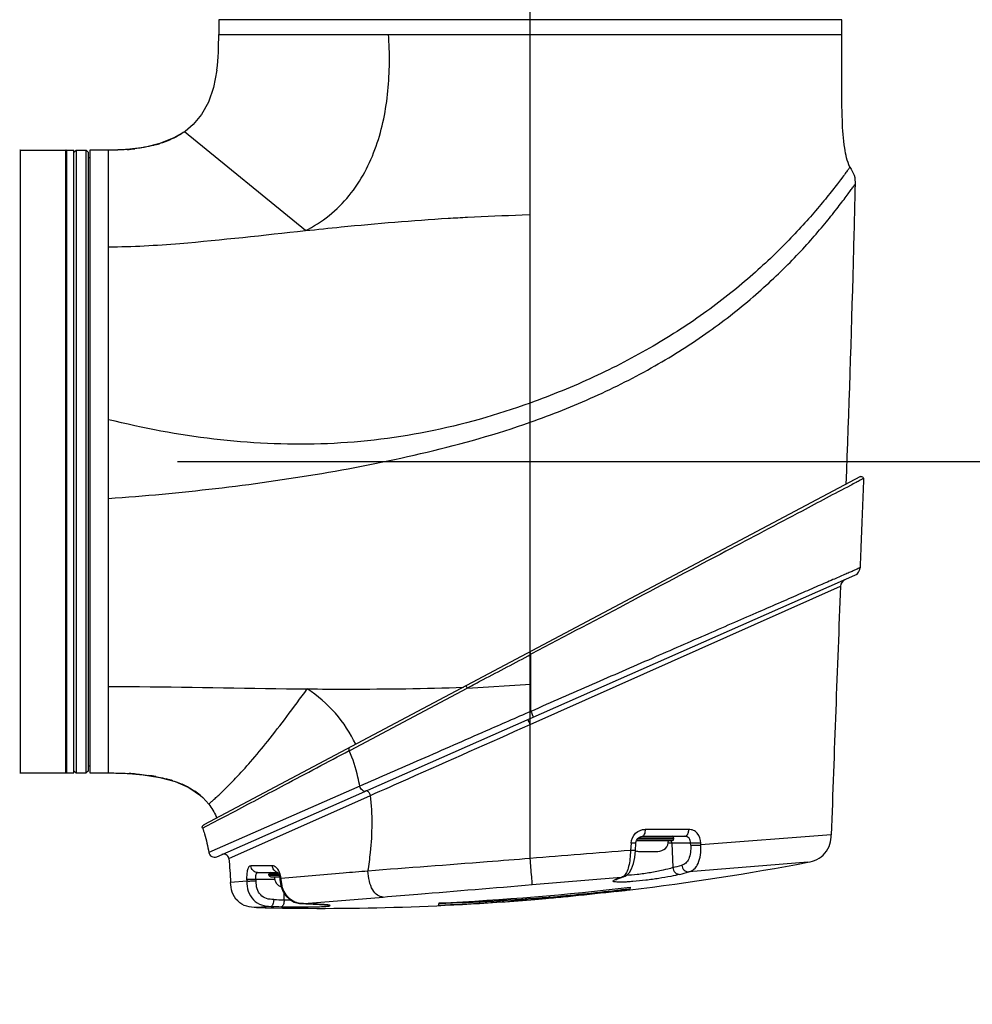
# Model space of a CAD drawing. Header units: millimetres. Extents: x 10 to 584, y 4 to 410.
# Tile 21 of 60: x 206 to 220, y 248 to 262. Entities that reach past the tile are written whole.
import ezdxf

# ---------------------------------------------------------------- set-up
doc = ezdxf.new("R2010")
doc.units = ezdxf.units.MM
doc.header["$LTSCALE"] = 32.67
doc.layers.get('0').update_dxf_attribs({"linetype": 'CONTINUOUS'})
doc.dimstyles.new('DIMSTYLE_1', dxfattribs={"dimtxt": 2.5, "dimasz": 3, "dimexe": 2, "dimexo": 1.5, "dimtad": 1, "dimlfac": 10, "dimzin": 0, "dimdsep": 46, "dimtxsty": 'Standard', "dimblk": '_FILLED', "dimblk1": '_FILLED', "dimblk2": '_FILLED', "dimcen": 0.09, "dimadec": 0, "dimazin": 0, "dimtp": 0.01, "dimtm": 0.01, "dimtfac": 1, "dimtofl": 0, "dimtmove": 0, "dimatfit": 3, "dimldrblk": '_FILLED', "dimfxl": 1, "dimtolj": 1, "dimtzin": 0, "dimarcsym": 0})

# ---------------------------------------------------------------- blocks, each defined once
blk = doc.blocks.new('_FILLED')
at = {"color": 0, "linetype": 'ByBlock'}
blk.add_solid([(0, 0), (-1, 0.1667), (-1, -0.1667)], dxfattribs=at)
blk = doc.blocks.new('*D5')
at = {"color": 7, "linetype": 'Continuous', "transparency": 16777216}
for p, q in [((209.041, 255.972), (242.746, 255.972)), ((240.746, 255.972), (240.746, 229.352)), ((240.746, 202.732), (240.746, 229.352)), ((209.041, 202.732), (242.746, 202.732))]:
    blk.add_line(p, q, dxfattribs=at)
at = {"color": 7, "linetype": 'Continuous', "transparency": 16777216, "xscale": 3, "yscale": 3, "zscale": 3}
for p, rotation in [((240.746, 255.972), 90), ((240.746, 202.732), 270)]:
    blk.add_blockref('_FILLED', p, dxfattribs=dict(at, rotation=rotation))
at = {"color": 7, "linetype": 'Continuous', "transparency": 16777216, "insert": (237.621, 229.352), "char_height": 2.5, "width": 15, "attachment_point": 2, "rotation": 90, "line_spacing_factor": 0.9}
blk.add_mtext('532.40', dxfattribs=at)
blk = doc.blocks.new('*D6')
at = {"color": 7, "linetype": 'Continuous', "transparency": 16777216}
for p, q in [((240.746, 262.547), (240.746, 284.96)), ((208.624, 269.122), (242.746, 269.122)), ((240.746, 269.122), (240.746, 262.547)), ((240.746, 255.972), (240.746, 262.547)), ((208.624, 255.972), (242.746, 255.972))]:
    blk.add_line(p, q, dxfattribs=at)
at = {"color": 7, "linetype": 'Continuous', "transparency": 16777216, "xscale": 3, "yscale": 3, "zscale": 3}
for p, rotation in [((240.746, 269.122), 90), ((240.746, 255.972), 270)]:
    blk.add_blockref('_FILLED', p, dxfattribs=dict(at, rotation=rotation))
at = {"color": 7, "linetype": 'Continuous', "transparency": 16777216, "insert": (237.621, 269.96), "char_height": 2.5, "width": 15, "attachment_point": 1, "rotation": 90, "line_spacing_factor": 0.9}
blk.add_mtext('131.50', dxfattribs=at)
blk = doc.blocks.new('*D7')
at = {"color": 7, "linetype": 'Continuous', "transparency": 16777216}
for p, q in [((200.342, 251.897), (200.342, 295.733)), ((213.492, 251.897), (213.492, 295.733)), ((206.917, 293.733), (184.032, 293.733)), ((200.342, 293.733), (206.917, 293.733)), ((213.492, 293.733), (206.917, 293.733))]:
    blk.add_line(p, q, dxfattribs=at)
at = {"color": 7, "linetype": 'Continuous', "transparency": 16777216, "xscale": 3, "yscale": 3, "zscale": 3, "rotation": 180}
blk.add_blockref('_FILLED', (200.342, 293.733), dxfattribs=at)
at = {"color": 7, "linetype": 'Continuous', "transparency": 16777216, "xscale": 3, "yscale": 3, "zscale": 3}
blk.add_blockref('_FILLED', (213.492, 293.733), dxfattribs=at)
at = {"color": 7, "linetype": 'Continuous', "transparency": 16777216, "insert": (199.032, 296.858), "char_height": 2.5, "width": 15, "attachment_point": 3, "line_spacing_factor": 0.9}
blk.add_mtext('131.50', dxfattribs=at)

msp = doc.modelspace()

# ---------------------------------------------------------------- linework, layer by layer
at = {"color": 7, "linetype": 'Continuous'}
for p, q in [((209.1916, 262.0716), (209.1916, 261.8716)), ((217.7916, 262.0716), (209.1916, 262.0716)), ((217.7916, 261.8716), (217.7916, 262.0716)), ((209.1916, 261.8716), (217.7916, 261.8716)), ((213.4916, 256.5151), (213.4916, 261.8716)), ((208.574, 260.4406), (208.3781, 260.3634)), ((208.7203, 260.5269), (208.574, 260.4406)), ((210.3879, 259.1611), (208.7204, 260.5269)), ((206.4516, 260.2716), (206.4516, 251.6716)), ((206.4516, 260.2716), (207.0816, 260.2716)), ((207.0816, 251.6716), (207.0816, 260.2716)), ((207.0916, 260.2716), (207.1916, 260.2716)), ((207.0916, 260.2715), (207.0916, 251.6716)), ((207.1916, 260.2416), (207.2216, 260.2716)), ((207.1916, 251.6716), (207.1916, 260.2715)), ((207.2216, 260.2716), (207.2216, 251.6716)), ((207.2216, 260.2716), (207.3616, 260.2716)), ((207.3616, 251.6716), (207.3616, 260.2716)), ((207.3916, 260.2416), (207.3616, 260.2716)), ((207.4116, 260.2716), (207.4116, 251.6716)), ((207.6716, 260.2716), (207.4116, 260.2716)), ((207.6716, 251.6716), (207.6716, 260.2716)), ((208.3781, 260.3634), (208.16, 260.3106)), ((207.3916, 251.7016), (207.3916, 260.2416)), ((207.3916, 260.1716), (207.4116, 260.1716)), ((213.3808, 259.3784), (213.4916, 259.3822)), ((213.4916, 254.5179), (213.4916, 256.5151)), ((218.0499, 255.7642), (208.9848, 250.9549)), ((213.4916, 253.3458), (213.4916, 254.5179)), ((209.1643, 250.5152), (217.9745, 254.401)), ((213.4909, 252.3403), (217.7747, 254.2492)), ((213.5012, 252.8964), (213.5021, 253.3106)), ((213.5102, 253.3149), (213.5021, 253.3107)), ((211.0086, 251.9885), (212.62, 252.8431)), ((212.6199, 252.8434), (213.5013, 252.8963)), ((212.6199, 252.8434), (212.6243, 252.8458)), ((213.5005, 252.5223), (213.5014, 252.8964)), ((213.4914, 250.4903), (213.4909, 252.3403)), ((210.9936, 251.9806), (211.0086, 251.9885)), ((207.1916, 251.7016), (207.2216, 251.6716)), ((207.3916, 251.7016), (207.3616, 251.6716)), ((207.3916, 251.7716), (207.4116, 251.7716)), ((206.4516, 251.6716), (207.0816, 251.6716)), ((207.0916, 251.6716), (207.1916, 251.6716)), ((207.2216, 251.6716), (207.3616, 251.6716)), ((207.4116, 251.6716), (207.6716, 251.6716)), ((211.139, 251.4868), (209.0544, 250.5748)), ((208.9716, 251.3308), (209.0531, 251.2405)), ((209.3288, 250.4912), (211.2879, 251.3621)), ((209.0003, 250.9253), (209.1405, 250.9992)), ((215.6799, 250.8921), (215.0776, 250.8922)), ((214.9737, 250.7616), (215.4759, 250.7616)), ((215.4759, 250.7716), (214.9834, 250.7716)), ((215.0395, 250.7966), (215.6274, 250.7966)), ((215.4759, 250.7616), (215.4759, 250.7716)), ((217.6473, 250.8179), (215.847, 250.6767)), ((214.8835, 250.7025), (214.8767, 250.6009)), ((214.9432, 250.599), (214.9499, 250.7005)), ((214.9588, 250.7366), (215.4509, 250.7366)), ((215.7061, 250.7018), (215.3963, 250.7018)), ((215.4443, 250.7018), (215.4591, 250.3645)), ((215.7066, 250.676), (215.7061, 250.7018)), ((215.847, 250.6766), (215.8466, 250.7024)), ((215.001, 250.5866), (215.2509, 250.5866)), ((209.9325, 250.3894), (209.6353, 250.3882)), ((217.3219, 250.438), (215.6807, 250.3056)), ((209.9636, 250.2018), (209.7065, 250.2018)), ((209.7076, 250.1781), (209.7065, 250.2018)), ((209.7278, 250.2966), (210.0036, 250.2966)), ((209.884, 250.2616), (209.884, 250.2716)), ((210.0183, 250.2716), (209.884, 250.2716)), ((209.884, 250.2616), (210.0224, 250.2616)), ((209.909, 250.2366), (210.0299, 250.2366)), ((209.9996, 250.3009), (210.0002, 250.3005)), ((210.0002, 250.3005), (210.0063, 250.2935)), ((210.0336, 250.2212), (210.0354, 250.2092)), ((210.0354, 250.2092), (210.0365, 250.1984)), ((210.0399, 250.1988), (210.0535, 250.2002)), ((214.6909, 250.2246), (213.5195, 250.1288)), ((214.6907, 250.2071), (214.669, 250.1991)), ((214.6867, 250.2021), (214.6917, 250.204)), ((214.6962, 250.2091), (214.6907, 250.2071)), ((214.7508, 250.2295), (214.6909, 250.2246)), ((214.7194, 250.2141), (214.6917, 250.204)), ((214.6918, 250.204), (214.6917, 250.204)), ((214.7235, 250.2192), (214.6962, 250.2091)), ((214.7471, 250.2244), (214.7194, 250.2141)), ((214.7508, 250.2295), (214.7235, 250.2192)), ((214.7748, 250.2349), (214.7471, 250.2244)), ((214.7748, 250.2349), (214.7508, 250.2295)), ((209.5783, 250.1769), (209.3562, 250.161)), ((214.8702, 250.0954), (214.8702, 250.0739)), ((214.8702, 250.0609), (214.8702, 250.0579)), ((210.0954, 249.9195), (210.097, 250.0057)), ((210.4863, 249.8772), (211.4617, 249.9582)), ((213.7081, 249.9384), (213.7459, 249.9416)), ((213.7527, 249.9529), (213.7451, 249.9523)), ((213.7459, 249.9537), (213.7459, 249.9416)), ((213.7459, 249.9416), (213.8116, 249.9476)), ((213.7524, 249.9811), (213.7524, 249.9569)), ((214.6844, 250.0401), (214.6671, 250.0382)), ((214.6846, 250.0384), (214.6673, 250.0363)), ((209.914, 249.8291), (209.7145, 249.8123)), ((210.3588, 249.8668), (210.3627, 249.8669)), ((210.3627, 249.8666), (210.3588, 249.8668)), ((210.3626, 249.8669), (210.3589, 249.8671)), ((210.3627, 249.8669), (210.4863, 249.8772)), ((210.498, 249.8612), (210.4944, 249.8613)), ((210.4944, 249.8611), (210.498, 249.8612)), ((210.4944, 249.8611), (210.5139, 249.8603)), ((212.2308, 249.8463), (212.2308, 249.8709)), ((212.2308, 249.8463), (212.2328, 249.8464))]:
    msp.add_line(p, q, dxfattribs=at)
for points in [[(209.1669, 261.3793), (209.1213, 261.1379), (209.0518, 260.9369), (208.9559, 260.7647), (208.8375, 260.6244), (208.7265, 260.5313)], [(208.16, 260.3106), (207.9208, 260.2809), (207.6716, 260.2716)], [(207.6716, 251.6716), (207.9002, 251.6666), (208.1465, 251.6474), (208.3776, 251.611), (208.5906, 251.5532), (208.7801, 251.4702), (208.9399, 251.3596), (208.9716, 251.3308)], [(214.9499, 250.7005), (214.9512, 250.7116), (214.9599, 250.7401), (214.976, 250.7652), (214.9982, 250.7843), (215.0242, 250.7949), (215.0395, 250.7966)], [(214.7747, 250.2349), (214.7793, 250.2366), (214.8017, 250.2466), (214.8317, 250.2664), (214.8622, 250.2983), (214.8909, 250.3462), (214.9175, 250.4192), (214.9343, 250.5018), (214.9432, 250.599)], [(210.0063, 250.2935), (210.0161, 250.2771), (210.0261, 250.2523), (210.0336, 250.2212)], [(210.0365, 250.1984), (210.0491, 250.1132), (210.0765, 250.0371), (210.1181, 249.9734), (210.1722, 249.9226), (210.2349, 249.8883), (210.307, 249.8706), (210.3585, 249.8668)], [(214.6838, 250.201), (214.6825, 250.2003), (214.6867, 250.2021)], [(210.5139, 249.8603), (210.5506, 249.8586), (210.5824, 249.8569), (210.6096, 249.8552), (210.6326, 249.8536), (210.6517, 249.852), (210.6673, 249.8505), (210.6796, 249.8491), (210.6884, 249.8479), (210.6935, 249.847), (210.6943, 249.8469)]]:
    msp.add_lwpolyline(points, dxfattribs=at)
for centre, radius, start, end in [((208.1534, 261.3281), 0.9815, 305.28426, 305.72726), ((206.4516, 260.2616), 0.01, 90, 120), ((207.0816, 260.2616), 0.01, 30, 90), ((207.7296, 262.829), 2.5553, 274.41107, 276.86626), ((207.89, 261.926), 1.6371, 285.70954, 287.40208), ((217.9269, 254.509), 0.118, 293.8, 357.76195), ((217.8784, 254.2451), 0.1038, 113.8, 177.75867), ((909.4684, 226.8604), 692.2358, 177.7324654, 178.0166665), ((206.4516, 251.6816), 0.01, 240, 270), ((207.0816, 251.6816), 0.01, 270, 330), ((207.7333, 247.881), 3.7893, 85.18988, 86.67392), ((207.8737, 249.1476), 2.5145, 79.72571, 81.97856), ((208.0553, 249.9873), 1.655, 72.25501, 75.48209), ((208.234, 250.4735), 1.1365, 62.2335, 66.6319), ((208.3602, 250.6889), 0.8865, 49.50483, 55.60314), ((208.3841, 250.7177), 0.8491, 46.2217, 49.46935), ((208.1598, 250.5863), 1.1095, 24.78966, 25.83527), ((215.4509, 250.7716), 0.025, 0, 90), ((215.4509, 250.7616), 0.025, 270, 360), ((215.2509, 250.7366), 0.15, 270, 360), ((215.333, 250.6984), 0.1112, 17.30378, 20.26141), ((209.1324, 250.5875), 0.079, 189.25714, 293.80013), ((209.2608, 250.4829), 0.0685, 6.99247, 113.80012), ((250.5036, -204.567), 456.5601, 94.47553, 94.64993), ((215.0009, 250.7366), 0.15, 247.27239, 270), ((210.5837, 285.8018), 36, 276.83839, 280.78768), ((212.5768, 260.9502), 10.9711, 285.23138, 285.90189), ((209.909, 250.2716), 0.025, 90, 180), ((209.909, 250.2616), 0.025, 180, 270), ((210.109, 250.2366), 0.15, 180, 248.84913), ((210.0181, 250.3719), 0.0753, 250.14928, 256.71729), ((214.6624, 250.285), 0.0861, 274.35104, 284.29927), ((214.6625, 250.2848), 0.0859, 284.28262, 289.89291), ((212.6663, 260.886), 11.0013, 285.23184, 285.90238), ((210.5837, 285.8018), 35.9628, 272.62596, 276.84551), ((210.5679, 285.7931), 35.9774, 276.56794, 276.86801), ((210.8719, 282.2368), 32.4234, 276.75307, 277.08344), ((210.8833, 283.5821), 33.7602, 276.46535, 276.78212), ((210.9389, 281.2055), 31.2974, 268.19067, 268.4555), ((211.3177, 280.9795), 31.122, 271.68122, 274.47343), ((211.3449, 281.18), 31.3158, 271.62216, 274.40924), ((210.9386, 282.4877), 32.6669, 274.49943, 274.86336), ((210.5678, 285.7945), 35.9788, 275.07813, 276.56791), ((211.3151, 281.0122), 31.1548, 274.48755, 276.17661), ((210.8399, 282.1533), 32.3425, 275.2718, 275.75621), ((210.8385, 282.1676), 32.3569, 275.75627, 276.82636), ((210.5837, 285.8018), 36, 268.61654, 274.64868), ((210.9052, 281.2111), 31.3977, 268.19074, 268.45545), ((210.3042, 256.1416), 6.2255, 268.078, 268.87439), ((210.3438, 250.1385), 0.2696, 258.4672, 259.71226), ((211.5011, 275.4507), 25.6091, 267.45205, 267.74697), ((211.4985, 275.4772), 25.6358, 267.46069, 267.75531), ((210.9387, 282.4886), 32.6679, 272.27032, 274.49907)]:
    msp.add_arc(centre, radius, start, end, dxfattribs=at)
for points in [[(209.1669, 261.3793), (209.1875, 261.5423), (209.1916, 261.7073), (209.1916, 261.8716)], [(208.7203, 260.5269), (208.6727, 260.4932), (208.6219, 260.4639), (208.5695, 260.4384)], [(208.7204, 260.5269), (208.7204, 260.5269), (208.7204, 260.5269), (208.7203, 260.5269)], [(218.0499, 255.7642), (218.0585, 255.7687), (218.082, 255.7684), (218.0926, 255.7473), (218.0923, 255.7377)], [(208.7635, 251.4791), (208.7971, 251.4614), (208.8297, 251.4419), (208.861, 251.4204)], [(211.2345, 251.4237), (211.2303, 251.4246), (211.2256, 251.4244), (211.2217, 251.4227)], [(209.0531, 251.2405), (209.0942, 251.1878), (209.1292, 251.1299), (209.1584, 251.0698)], [(214.9499, 250.7005), (214.9278, 250.6988), (214.9056, 250.7024), (214.8835, 250.7025)], [(215.4391, 250.7314), (215.4421, 250.7219), (215.4438, 250.7118), (215.4443, 250.7018)], [(209.3288, 250.4912), (209.3422, 250.3816), (209.3505, 250.2713), (209.3562, 250.161)], [(214.9432, 250.599), (214.9211, 250.5971), (214.8989, 250.6009), (214.8767, 250.6009)], [(209.5772, 250.2004), (209.5774, 250.1927), (209.5782, 250.1849), (209.5779, 250.1772)], [(210.0386, 250.2115), (210.0429, 250.2131), (210.0474, 250.2142), (210.0519, 250.2152)], [(210.0535, 250.2002), (210.0531, 250.2052), (210.0527, 250.2102), (210.0518, 250.2152)], [(214.7821, 250.2462), (214.7729, 250.2388), (214.7618, 250.2339), (214.7508, 250.2296)], [(210.3589, 249.8671), (210.3377, 249.8681), (210.3165, 249.8694), (210.2956, 249.8732)]]:
    msp.add_open_spline(points, degree=3, dxfattribs=at)
for points, knots in [([(210.3879, 259.1611), (210.6197, 259.2737), (211.036, 259.6136), (211.3998, 260.3171), (211.5525, 261.0888), (211.5532, 261.6117), (211.5359, 261.8716)], [0, 0, 0, 0, 0.2483541, 0.4984323, 0.7490154, 1, 1, 1, 1]), ([(217.9054, 260.0388), (217.8664, 260.1204), (217.8179, 260.3365), (217.7947, 260.7258), (217.7908, 261.2506), (217.7916, 261.6474), (217.7916, 261.8716)], [0, 0, 0, 0, 0.1471275, 0.354245, 0.6353241, 1, 1, 1, 1]), ([(208.5695, 260.4384), (208.5538, 260.4308), (208.492, 260.4024), (208.4279, 260.379), (208.3796, 260.3638)], [0, 0, 0, 0, 0.2561192, 1, 1, 1, 1]), ([(207.9262, 260.2813), (207.898, 260.2791), (207.8132, 260.2739), (207.7282, 260.2716), (207.6716, 260.2716)], [0, 0, 0, 0, 0.3328455, 1, 1, 1, 1]), ([(208.1659, 260.3116), (208.1546, 260.3096), (208.1111, 260.3021), (208.0675, 260.2959), (208.0351, 260.292)], [0, 0, 0, 0, 0.2609798, 1, 1, 1, 1]), ([(208.3333, 260.35), (208.319, 260.346), (208.2637, 260.3313), (208.2076, 260.3192), (208.1659, 260.3116)], [0, 0, 0, 0, 0.259276, 1, 1, 1, 1]), ([(217.9054, 260.0388), (217.905, 260.0398), (217.902, 260.0317), (217.897, 260.0283), (217.8875, 260.0128), (217.8747, 259.9961), (217.8583, 259.9734), (217.8303, 259.9357), (217.7881, 259.8795), (217.7297, 259.8032), (217.6617, 259.7163), (217.5851, 259.6208), (217.4686, 259.4792), (217.305, 259.2891), (217.0852, 259.0517), (216.8374, 258.803), (216.5609, 258.5493), (216.2569, 258.294), (215.8068, 257.951), (215.1833, 257.5474), (214.3673, 257.1238), (213.7887, 256.8875), (213.4916, 256.7805)], [0, 0, 0, 0, 0.0005718, 0.0023001, 0.0051712, 0.0091324, 0.0141204, 0.0200617, 0.0345051, 0.051906, 0.0718269, 0.0938902, 0.1178307, 0.1705557, 0.228887, 0.2919744, 0.3595006, 0.4308346, 0.5056459, 0.664067, 0.8299665, 1, 1, 1, 1]), ([(217.9054, 260.0388), (217.9237, 260.0003), (217.9767, 259.9298), (217.9761, 259.8409), (217.9752, 259.7987)], [0, 0, 0, 0, 0.502819, 1, 1, 1, 1]), ([(213.4916, 256.5151), (213.7916, 256.6206), (214.3773, 256.8542), (215.2049, 257.2722), (215.9506, 257.7461), (216.4998, 258.1773), (216.8837, 258.5281), (217.1358, 258.7788), (217.3585, 259.0206), (217.5521, 259.2463), (217.6933, 259.4224), (217.7905, 259.5487), (217.8506, 259.6286), (217.8999, 259.6958), (217.9342, 259.7424), (217.9546, 259.7712), (217.9658, 259.785), (217.9706, 259.7942), (217.9752, 259.7975), (217.9752, 259.7987)], [0, 0, 0, 0, 0.1688819, 0.3343524, 0.4916088, 0.6372621, 0.7044734, 0.7676445, 0.8259787, 0.8790013, 0.9255076, 0.9457886, 0.9636317, 0.9785886, 0.9900698, 0.9943038, 0.9974226, 0.9993448, 1, 1, 1, 1]), ([(217.9752, 259.7987), (217.9674, 259.4393), (217.9343, 258.0585), (217.8875, 256.6781), (217.8491, 255.6572)], [0, 0, 0, 0, 0.2603082, 1, 1, 1, 1]), ([(210.388, 259.1611), (210.5531, 259.1785), (211.209, 259.2464), (211.8662, 259.3025), (212.3586, 259.3323)], [0, 0, 0, 0, 0.2518742, 1, 1, 1, 1]), ([(212.3586, 259.332), (212.448, 259.3375), (212.7886, 259.3566), (213.1294, 259.3696), (213.3809, 259.3782)], [0, 0, 0, 0, 0.262547, 1, 1, 1, 1]), ([(207.6716, 258.938), (207.9997, 258.938), (208.908, 258.9947), (209.8105, 259.1003), (210.388, 259.1611)], [0, 0, 0, 0, 0.3610652, 1, 1, 1, 1]), ([(213.4916, 256.7805), (213.0284, 256.6136), (212.077, 256.342), (210.1138, 256.1197), (208.626, 256.3143), (207.6716, 256.5494)], [0, 0, 0, 0, 0.250215, 0.5004681, 1, 1, 1, 1]), ([(207.6716, 255.4626), (208.6572, 255.5322), (210.1331, 255.7002), (212.0725, 256.0831), (213.0256, 256.3513), (213.4916, 256.5151)], [0, 0, 0, 0, 0.5000307, 0.750073, 1, 1, 1, 1]), ([(217.9119, 255.6421), (217.6884, 255.5255), (217.1162, 255.2206), (216.1119, 254.691), (214.8674, 254.0332), (213.9738, 253.5598), (213.5102, 253.3149)], [0, 0, 0, 0, 0.1518639, 0.3906826, 0.6841138, 1, 1, 1, 1]), ([(218.0923, 255.7377), (218.0923, 255.7386), (218.0854, 255.7361), (218.0798, 255.7325), (218.0637, 255.7237), (218.0345, 255.707), (217.9824, 255.6789), (217.9378, 255.6556), (217.9119, 255.6421)], [0, 0, 0, 0, 0.0143346, 0.0621986, 0.1434705, 0.2563561, 0.5716822, 1, 1, 1, 1]), ([(218.0923, 255.7377), (218.0807, 255.4297), (218.0649, 255.0186), (218.0489, 254.6075), (218.0448, 254.5044)], [0, 0, 0, 0, 0.7490821, 1, 1, 1, 1]), ([(218.0448, 254.5044), (218.0449, 254.5063), (218.0307, 254.5032), (218.0194, 254.4935), (217.9859, 254.4787), (217.9456, 254.4597), (217.8913, 254.4375), (217.7983, 254.3979), (217.6563, 254.335), (217.4556, 254.248), (217.217, 254.1441), (216.9433, 254.0248), (216.6374, 253.8915), (216.303, 253.7459), (215.8119, 253.532), (215.1576, 253.2468), (214.3406, 252.8904), (213.7832, 252.6456), (213.5005, 252.5223)], [0, 0, 0, 0, 0.0011898, 0.0052709, 0.0120809, 0.0213867, 0.0330976, 0.0472426, 0.082672, 0.1269648, 0.1796268, 0.2400915, 0.3076496, 0.3814957, 0.460739, 0.6316989, 0.8133769, 1, 1, 1, 1]), ([(213.4843, 253.342), (213.4853, 253.3424), (213.4866, 253.3368), (213.4907, 253.3327), (213.4958, 253.322), (213.4999, 253.3149), (213.5021, 253.3106)], [0, 0, 0, 0, 0.0852385, 0.2959644, 0.6028863, 1, 1, 1, 1]), ([(212.6243, 252.8458), (212.697, 252.8847), (212.9897, 253.0394), (213.283, 253.1931), (213.5021, 253.3106)], [0, 0, 0, 0, 0.2488635, 1, 1, 1, 1]), ([(207.6716, 252.8655), (207.8142, 252.8655), (208.7285, 252.8619), (209.6426, 252.8387), (210.4143, 252.8323)], [0, 0, 0, 0, 0.1560092, 1, 1, 1, 1]), ([(209.0531, 251.2405), (209.054, 251.2424), (209.0625, 251.2471), (209.0767, 251.2624), (209.1054, 251.286), (209.1449, 251.3225), (209.1978, 251.3711), (209.2937, 251.4629), (209.4422, 251.6135), (209.6469, 251.84), (209.8818, 252.1244), (210.141, 252.4616), (210.3198, 252.7043), (210.4143, 252.8323)], [0, 0, 0, 0, 0.0030898, 0.0129192, 0.0302819, 0.0557807, 0.0899224, 0.1329384, 0.2455984, 0.3921233, 0.5690933, 0.7727127, 1, 1, 1, 1]), ([(210.4142, 252.8323), (210.6016, 252.8307), (211.3204, 252.8271), (212.0394, 252.8364), (212.5705, 252.8562)], [0, 0, 0, 0, 0.2606643, 1, 1, 1, 1]), ([(211.0824, 252.0674), (211.0093, 252.2218), (210.8203, 252.5129), (210.5568, 252.7379), (210.4142, 252.8323)], [0, 0, 0, 0, 0.4997237, 1, 1, 1, 1]), ([(212.6078, 252.877), (212.6068, 252.8764), (212.6077, 252.8715), (212.6109, 252.8613), (212.616, 252.8508), (212.6199, 252.8434)], [0, 0, 0, 0, 0.098789, 0.3087375, 1, 1, 1, 1]), ([(213.5005, 252.5223), (213.2943, 252.4313), (212.7869, 252.2111), (212.0006, 251.864), (211.419, 251.6111), (211.139, 251.4868)], [0, 0, 0, 0, 0.2622056, 0.6435651, 1, 1, 1, 1]), ([(213.5004, 252.5222), (213.5047, 252.5124), (213.5129, 252.4937), (213.5226, 252.4713), (213.5284, 252.4567), (213.5318, 252.4489), (213.5324, 252.4452), (213.534, 252.4425), (213.5335, 252.4423)], [0, 0, 0, 0, 0.3716244, 0.7089805, 0.8373092, 0.9295391, 0.9827211, 1, 1, 1, 1]), ([(213.4909, 252.3403), (213.4872, 252.3487), (213.4802, 252.365), (213.4717, 252.3845), (213.4666, 252.3975), (213.4633, 252.4046), (213.4628, 252.4079), (213.4612, 252.4104), (213.4616, 252.4105)], [0, 0, 0, 0, 0.3630681, 0.69996, 0.8308873, 0.926295, 0.9819574, 1, 1, 1, 1]), ([(211.2879, 251.3621), (211.4609, 251.4387), (212.1954, 251.7645), (212.9296, 252.0909), (213.4909, 252.3403)], [0, 0, 0, 0, 0.2355936, 1, 1, 1, 1]), ([(209.1405, 250.9992), (209.2361, 251.0495), (209.5556, 251.2185), (210.1737, 251.5449), (210.6948, 251.8237), (210.9937, 251.9803)], [0, 0, 0, 0, 0.154472, 0.5172121, 1, 1, 1, 1]), ([(210.9922, 252.0199), (210.99, 252.0187), (210.9817, 252.006), (210.9884, 251.9904), (210.9938, 251.9803)], [0, 0, 0, 0, 0.1803289, 1, 1, 1, 1]), ([(211.139, 251.4868), (211.1318, 251.5295), (211.099, 251.698), (211.046, 251.863), (210.9937, 251.9803)], [0, 0, 0, 0, 0.2520112, 1, 1, 1, 1]), ([(207.6716, 251.6716), (207.6961, 251.6716), (207.79, 251.671), (207.8839, 251.6679), (207.9532, 251.6638)], [0, 0, 0, 0, 0.2609941, 1, 1, 1, 1]), ([(208.0511, 251.6569), (208.066, 251.6556), (208.124, 251.6503), (208.1818, 251.6436), (208.2246, 251.6375)], [0, 0, 0, 0, 0.2584319, 1, 1, 1, 1]), ([(208.3222, 251.6218), (208.335, 251.6195), (208.3846, 251.61), (208.4339, 251.5988), (208.4702, 251.5894)], [0, 0, 0, 0, 0.2585314, 1, 1, 1, 1]), ([(208.5597, 251.5635), (208.5707, 251.56), (208.6129, 251.5459), (208.6545, 251.5299), (208.6848, 251.5168)], [0, 0, 0, 0, 0.2579773, 1, 1, 1, 1]), ([(211.2142, 251.4193), (211.2017, 251.4138), (211.1627, 251.4358), (211.147, 251.4665), (211.139, 251.4868)], [0, 0, 0, 0, 0.3861314, 1, 1, 1, 1]), ([(211.2879, 251.362), (211.2825, 251.3763), (211.2693, 251.4006), (211.2468, 251.4212), (211.2345, 251.4237)], [0, 0, 0, 0, 0.5478146, 1, 1, 1, 1]), ([(211.2521, 250.3162), (211.2659, 250.4021), (211.3124, 250.7482), (211.319, 251.1015), (211.2879, 251.362)], [0, 0, 0, 0, 0.2489684, 1, 1, 1, 1]), ([(208.9677, 250.9079), (208.9644, 250.9161), (208.9637, 250.9358), (208.9769, 250.9506), (208.9848, 250.9548)], [0, 0, 0, 0, 0.4950106, 1, 1, 1, 1]), ([(208.9677, 250.9079), (208.968, 250.9071), (208.9723, 250.9104), (208.9772, 250.912), (208.988, 250.9187), (208.9957, 250.9227), (209.0003, 250.9253)], [0, 0, 0, 0, 0.0660502, 0.260461, 0.5749289, 1, 1, 1, 1]), ([(208.9677, 250.9079), (208.9779, 250.8826), (209.0164, 250.7743), (209.0403, 250.6613), (209.0544, 250.5748)], [0, 0, 0, 0, 0.2373052, 1, 1, 1, 1]), ([(214.8835, 250.7025), (214.8868, 250.7522), (214.9303, 250.8504), (215.0302, 250.8923), (215.0776, 250.8922)], [0, 0, 0, 0, 0.5119896, 1, 1, 1, 1]), ([(215.0776, 250.8922), (215.0772, 250.8691), (215.075, 250.8367), (215.0523, 250.7966), (215.0397, 250.7966)], [0, 0, 0, 0, 0.6466766, 1, 1, 1, 1]), ([(215.6274, 250.7966), (215.634, 250.7966), (215.6549, 250.8053), (215.6743, 250.8421), (215.6795, 250.8741), (215.6799, 250.8921)], [0, 0, 0, 0, 0.1689914, 0.5397034, 1, 1, 1, 1]), ([(215.8465, 250.7024), (215.8453, 250.7505), (215.8209, 250.8246), (215.746, 250.8824), (215.7015, 250.8917), (215.6799, 250.8921)], [0, 0, 0, 0, 0.522784, 0.7651283, 1, 1, 1, 1]), ([(215.7061, 250.7018), (215.7064, 250.7254), (215.6943, 250.7731), (215.6485, 250.7966), (215.6274, 250.7966)], [0, 0, 0, 0, 0.5282257, 1, 1, 1, 1]), ([(217.3221, 250.4381), (217.3651, 250.4463), (217.4555, 250.4682), (217.5678, 250.5569), (217.6383, 250.6815), (217.6458, 250.7741), (217.6473, 250.8179)], [0, 0, 0, 0, 0.2398739, 0.5000916, 0.7601916, 1, 1, 1, 1]), ([(215.7066, 250.676), (215.7072, 250.641), (215.7079, 250.5754), (215.6854, 250.4888), (215.6455, 250.4219), (215.6023, 250.4046), (215.5828, 250.399)], [0, 0, 0, 0, 0.3205171, 0.5940456, 0.8145188, 1, 1, 1, 1]), ([(215.6807, 250.3057), (215.7063, 250.313), (215.7633, 250.3386), (215.8171, 250.4287), (215.8477, 250.5446), (215.8478, 250.6315), (215.847, 250.6767)], [0, 0, 0, 0, 0.1821397, 0.4094999, 0.689635, 1, 1, 1, 1]), ([(215.8465, 250.7024), (215.8086, 250.7), (215.7617, 250.6991), (215.7149, 250.701), (215.7061, 250.7018)], [0, 0, 0, 0, 0.8116143, 1, 1, 1, 1]), ([(215.7066, 250.676), (215.7154, 250.6752), (215.7622, 250.6733), (215.8091, 250.6741), (215.847, 250.6766)], [0, 0, 0, 0, 0.188196, 1, 1, 1, 1]), ([(213.4914, 250.4903), (213.2939, 250.4742), (212.5477, 250.4137), (211.8008, 250.3614), (211.2521, 250.3162)], [0, 0, 0, 0, 0.2647027, 1, 1, 1, 1]), ([(213.5195, 250.1289), (213.518, 250.165), (213.5073, 250.2854), (213.4983, 250.4059), (213.4914, 250.4903)], [0, 0, 0, 0, 0.298814, 1, 1, 1, 1]), ([(214.8767, 250.6009), (214.8744, 250.5623), (214.8707, 250.4879), (214.8535, 250.3849), (214.8264, 250.3034), (214.7985, 250.2592), (214.7821, 250.2462)], [0, 0, 0, 0, 0.3101847, 0.5967607, 0.8323303, 1, 1, 1, 1]), ([(209.6353, 250.3882), (209.6255, 250.3871), (209.602, 250.3736), (209.5865, 250.329), (209.5763, 250.2705), (209.5762, 250.225), (209.5772, 250.2004)], [0, 0, 0, 0, 0.1412768, 0.3529342, 0.6479953, 1, 1, 1, 1]), ([(209.7278, 250.2966), (209.7054, 250.2966), (209.6574, 250.3169), (209.6372, 250.3642), (209.6353, 250.3882)], [0, 0, 0, 0, 0.4821351, 1, 1, 1, 1]), ([(210.024, 250.312), (210.0135, 250.3334), (209.9907, 250.3698), (209.9501, 250.3884), (209.9325, 250.3894)], [0, 0, 0, 0, 0.5750509, 1, 1, 1, 1]), ([(209.9926, 250.301), (209.9755, 250.3072), (209.945, 250.3331), (209.9337, 250.3704), (209.9325, 250.3894)], [0, 0, 0, 0, 0.4872091, 1, 1, 1, 1]), ([(215.4591, 250.3645), (215.4158, 250.3498), (215.313, 250.324), (215.1487, 250.2922), (214.9783, 250.2682), (214.8665, 250.2582), (214.8163, 250.2571)], [0, 0, 0, 0, 0.2101015, 0.4853728, 0.7690751, 1, 1, 1, 1]), ([(215.4591, 250.3645), (215.4622, 250.3391), (215.4835, 250.2911), (215.534, 250.2692), (215.5566, 250.2711)], [0, 0, 0, 0, 0.5293373, 1, 1, 1, 1]), ([(215.5828, 250.399), (215.586, 250.3736), (215.6074, 250.3257), (215.6579, 250.3037), (215.6807, 250.3056)], [0, 0, 0, 0, 0.5285803, 1, 1, 1, 1]), ([(209.7065, 250.2018), (209.6807, 250.2), (209.6377, 250.1988), (209.5942, 250.1976), (209.5772, 250.2004)], [0, 0, 0, 0, 0.5992753, 1, 1, 1, 1]), ([(209.7065, 250.2018), (209.7052, 250.214), (209.7042, 250.2373), (209.7046, 250.2685), (209.7164, 250.2966), (209.7278, 250.2966)], [0, 0, 0, 0, 0.3614193, 0.664364, 1, 1, 1, 1]), ([(210.0519, 250.2152), (210.0506, 250.2239), (210.0449, 250.257), (210.0351, 250.2897), (210.024, 250.312)], [0, 0, 0, 0, 0.2609803, 1, 1, 1, 1]), ([(210.0354, 250.2092), (210.0354, 250.2097), (210.0367, 250.2107), (210.0378, 250.2111), (210.0386, 250.2115)], [0, 0, 0, 0, 0.3197715, 1, 1, 1, 1]), ([(210.0366, 250.1984), (210.0366, 250.1986), (210.0384, 250.1983), (210.0391, 250.1987), (210.0399, 250.1988)], [0, 0, 0, 0, 0.2560126, 1, 1, 1, 1]), ([(211.2521, 250.3162), (211.1379, 250.3068), (210.7378, 250.2731), (210.3378, 250.239), (210.0519, 250.2152)], [0, 0, 0, 0, 0.2855167, 1, 1, 1, 1]), ([(210.2899, 249.8743), (210.2574, 249.8809), (210.1924, 249.9082), (210.1164, 249.9849), (210.0673, 250.0865), (210.0568, 250.1621), (210.0535, 250.2002)], [0, 0, 0, 0, 0.2303453, 0.4752583, 0.7342798, 1, 1, 1, 1]), ([(211.4617, 249.9583), (211.4353, 249.9614), (211.3736, 249.9777), (211.3076, 250.0639), (211.2647, 250.1801), (211.2557, 250.2697), (211.2521, 250.3162)], [0, 0, 0, 0, 0.1775333, 0.4044029, 0.6889675, 1, 1, 1, 1]), ([(215.5566, 250.2711), (215.5156, 250.2599), (215.4197, 250.2395), (215.2628, 250.2128), (215.0886, 250.1892), (214.9429, 250.1742), (214.8352, 250.1664), (214.7678, 250.1633), (214.713, 250.1628), (214.676, 250.1644), (214.654, 250.1674), (214.6437, 250.1702), (214.6366, 250.1729), (214.6325, 250.1812), (214.6494, 250.1917), (214.6602, 250.1959), (214.669, 250.1991)], [0, 0, 0, 0, 0.1307334, 0.3011446, 0.4894627, 0.6710838, 0.7516274, 0.8215083, 0.8783301, 0.9203173, 0.935314, 0.9462391, 0.9534015, 0.9579416, 0.9713173, 1, 1, 1, 1]), ([(209.7146, 249.8123), (209.6687, 249.8135), (209.5731, 249.82), (209.4463, 249.8956), (209.3667, 250.02), (209.3586, 250.1153), (209.3562, 250.161)], [0, 0, 0, 0, 0.244565, 0.5007769, 0.7559653, 1, 1, 1, 1]), ([(209.7076, 250.1781), (209.6818, 250.1763), (209.6388, 250.1752), (209.5953, 250.1741), (209.5782, 250.1769)], [0, 0, 0, 0, 0.5992773, 1, 1, 1, 1]), ([(209.5783, 250.1769), (209.5804, 250.1302), (209.5887, 250.0362), (209.6621, 249.9146), (209.7793, 249.8379), (209.8699, 249.8305), (209.914, 249.8291)], [0, 0, 0, 0, 0.2579464, 0.5104846, 0.7566422, 1, 1, 1, 1]), ([(209.9508, 249.9238), (209.9171, 249.9248), (209.8502, 249.9278), (209.7642, 249.9828), (209.7127, 250.0728), (209.7092, 250.1423), (209.7076, 250.1781)], [0, 0, 0, 0, 0.2527307, 0.4888277, 0.7313858, 1, 1, 1, 1]), ([(211.4617, 249.9583), (211.6213, 249.9715), (212.3072, 250.0286), (212.9931, 250.0858), (213.5195, 250.1289)], [0, 0, 0, 0, 0.2326659, 1, 1, 1, 1]), ([(209.9508, 249.9238), (209.9497, 249.9015), (209.946, 249.8702), (209.9266, 249.83), (209.9139, 249.8291)], [0, 0, 0, 0, 0.6383366, 1, 1, 1, 1]), ([(210.0954, 249.9195), (210.0944, 249.8972), (210.0909, 249.866), (210.0715, 249.8257), (210.0589, 249.8248)], [0, 0, 0, 0, 0.6402376, 1, 1, 1, 1]), ([(210.0589, 249.8248), (210.1581, 249.8222), (210.3035, 249.8204), (210.4869, 249.822), (210.5861, 249.8247), (210.6505, 249.828), (210.6852, 249.8306), (210.7072, 249.833), (210.7199, 249.8355), (210.7246, 249.8369), (210.7285, 249.8387), (210.7268, 249.8419), (210.7226, 249.8429), (210.7124, 249.846), (210.6922, 249.8485), (210.6744, 249.8505), (210.6637, 249.8515)], [0, 0, 0, 0, 0.4038059, 0.5918038, 0.7468754, 0.8074426, 0.8547636, 0.8877884, 0.8987349, 0.90596, 0.9097311, 0.9122922, 0.91773, 0.9268142, 0.9561676, 1, 1, 1, 1]), ([(210.6637, 249.8515), (210.6526, 249.8525), (210.5975, 249.8569), (210.5423, 249.8594), (210.498, 249.8612)], [0, 0, 0, 0, 0.1999542, 1, 1, 1, 1])]:
    msp.add_open_spline(points, degree=3, knots=knots, dxfattribs=at)

# ---------------------------------------------------------------- dimensions: what is measured, and where the dimension line sits
dim = msp.add_linear_dim(base=(213.4916, 293.7329), p1=(200.3416, 250.3967), p2=(213.4916, 250.3967), dimstyle='DIMSTYLE_1', dxfattribs=at)
dim.commit()
dim.dimension.update_dxf_attribs({"geometry": '*D7', "text_midpoint": (191.8448, 293.7329), "dimtype": 160})
for base, p1, p2, picture, middle in [((240.7463, 269.1216), (207.1245, 255.9716), (207.1245, 269.1216), '*D6', (240.7463, 277.7726)), ((240.7463, 255.9716), (207.5409, 202.7316), (207.5409, 255.9716), '*D5', (240.7463, 229.3516))]:
    dim = msp.add_linear_dim(base=base, p1=p1, p2=p2, angle=90, dimstyle='DIMSTYLE_1', dxfattribs=at)
    dim.commit()
    dim.dimension.update_dxf_attribs({"geometry": picture, "text_midpoint": middle, "dimtype": 160})

doc.saveas('drawing.dxf')
